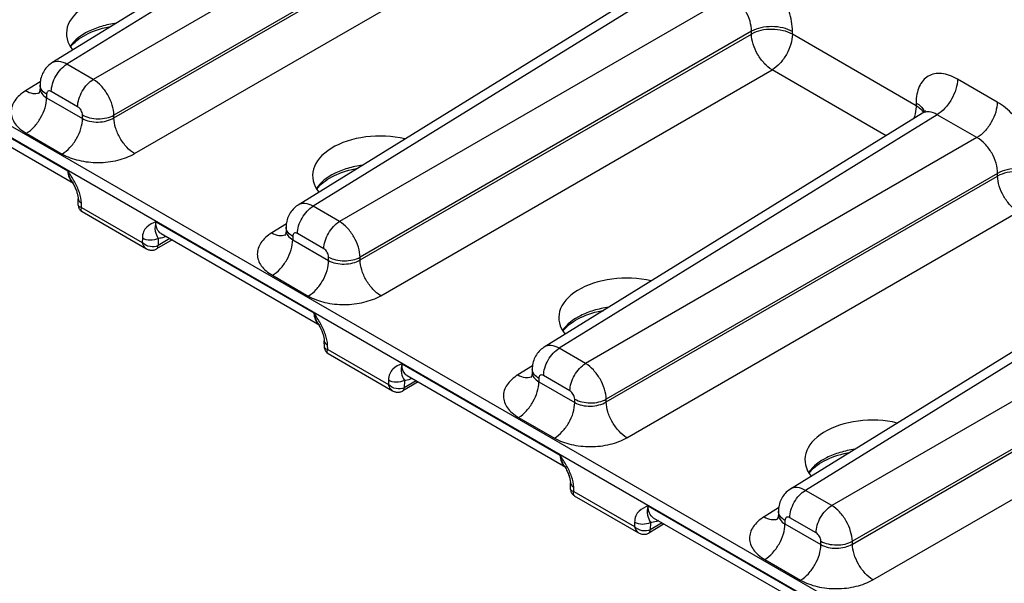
# Model space of a CAD drawing. Header units: inches. Extents: x 0 to 34, y 0 to 22.
# Tile 62 of 97: x 27.6 to 28.9, y 16.4 to 17.1. Entities that reach past the tile are written whole.
import ezdxf

# ---------------------------------------------------------------- set-up
doc = ezdxf.new("R2010")
doc.units = ezdxf.units.IN
doc.header["$LTSCALE"] = 1.87
doc.header["$MEASUREMENT"] = 0
doc.layers.get('0').update_dxf_attribs({"linetype": 'CONTINUOUS'})

msp = doc.modelspace()

# ---------------------------------------------------------------- linework, layer by layer
at = {"color": 7, "linetype": 'CONTINUOUS'}
for p, q in [((26.444, 17.6522), (31.0297, 15.0045)), ((26.4506, 17.6638), (31.0363, 15.0161)), ((28.1726, 17.3894), (27.6674, 17.077)), ((28.1923, 17.3876), (27.6874, 17.0754)), ((28.2454, 17.3569), (27.7226, 17.055)), ((28.273, 17.3091), (27.7502, 17.0073)), ((27.7502, 17.0036), (28.273, 17.3055)), ((27.7777, 16.9558), (28.3006, 17.2577)), ((28.5014, 17.1996), (27.9962, 16.8871)), ((28.5211, 17.1977), (28.0162, 16.8855)), ((28.5742, 17.1671), (28.0514, 16.8652)), ((28.6018, 17.1193), (28.079, 16.8174)), ((28.079, 16.8137), (28.6018, 17.1156)), ((28.6018, 17.1156), (28.6018, 17.1193)), ((28.6565, 17.1153), (28.6565, 17.119)), ((28.8218, 17.0199), (28.6565, 17.1153)), ((27.7226, 17.055), (27.6874, 17.0754)), ((28.1065, 16.766), (28.6294, 17.0679)), ((28.7818, 16.9798), (28.6294, 17.0679)), ((27.4774, 17.0547), (27.6886, 16.9327)), ((27.6517, 17.0518), (27.6322, 17.0398)), ((27.6514, 17.0474), (27.6514, 17.043)), ((28.9301, 17.0247), (28.877, 17.0554)), ((27.4843, 17.0389), (27.6963, 16.9165)), ((27.6602, 17.0352), (27.6602, 17.0305)), ((27.7017, 17.0185), (27.6665, 17.0388)), ((27.6602, 17.0305), (27.7081, 17.0028)), ((28.8218, 17.0235), (28.8218, 17.0199)), ((27.7081, 17.0028), (27.7081, 17.0075)), ((27.7502, 17.0036), (27.7502, 17.0073)), ((28.8302, 17.0097), (28.325, 16.6973)), ((28.8499, 17.0079), (28.345, 16.6957)), ((28.8302, 17.0126), (28.8315, 17.0106)), ((28.903, 16.9772), (28.8499, 17.0079)), ((27.6331, 16.983), (27.681, 16.9553)), ((28.903, 16.9772), (28.3802, 16.6753)), ((28.9306, 16.9294), (28.4078, 16.6276)), ((28.9306, 16.9258), (28.9306, 16.9294)), ((27.6937, 16.9192), (27.6941, 16.9185)), ((28.4078, 16.6239), (28.9306, 16.9258)), ((27.7025, 16.8869), (27.7024, 16.8956)), ((27.7069, 16.8839), (27.7068, 16.8897)), ((27.7069, 16.8839), (27.788, 16.837)), ((27.7075, 16.8784), (27.7935, 16.8288)), ((28.0514, 16.8652), (28.0162, 16.8855)), ((28.4353, 16.5761), (28.9582, 16.878)), ((27.8062, 16.8648), (28.0174, 16.7429)), ((27.9805, 16.862), (27.961, 16.85)), ((27.9802, 16.8576), (27.9802, 16.8532)), ((27.7881, 16.8428), (27.788, 16.837)), ((27.8278, 16.8406), (27.8071, 16.8285)), ((27.8093, 16.8426), (27.8091, 16.8329)), ((27.825, 16.8422), (27.8091, 16.8329)), ((27.8131, 16.849), (28.0251, 16.7266)), ((27.989, 16.8453), (27.989, 16.8407)), ((27.989, 16.8407), (28.0369, 16.813)), ((28.0306, 16.8287), (27.9953, 16.849)), ((28.0369, 16.813), (28.0369, 16.8176)), ((28.079, 16.8137), (28.079, 16.8174)), ((29.159, 16.8199), (28.6538, 16.5074)), ((29.1787, 16.818), (28.6738, 16.5058)), ((27.9619, 16.7932), (28.0098, 16.7655)), ((29.2318, 16.7874), (28.709, 16.4855)), ((29.2594, 16.7396), (28.7366, 16.4377)), ((28.7366, 16.434), (29.2594, 16.7359)), ((28.0225, 16.7294), (28.0229, 16.7287)), ((28.0313, 16.6971), (28.0312, 16.7057)), ((28.0357, 16.694), (28.0356, 16.6998)), ((28.0357, 16.694), (28.1168, 16.6472)), ((28.3802, 16.6753), (28.345, 16.6957)), ((28.0363, 16.6886), (28.1223, 16.6389)), ((28.7641, 16.3863), (29.287, 16.6882)), ((28.135, 16.675), (28.3462, 16.553)), ((28.3093, 16.6722), (28.2898, 16.6601)), ((28.309, 16.6677), (28.309, 16.6633)), ((28.1169, 16.6529), (28.1168, 16.6472)), ((28.1381, 16.6527), (28.1379, 16.643)), ((28.1538, 16.6523), (28.1379, 16.643)), ((28.1419, 16.6592), (28.3539, 16.5368)), ((28.3178, 16.6555), (28.3178, 16.6508)), ((28.3594, 16.6388), (28.3242, 16.6591)), ((28.1566, 16.6507), (28.1359, 16.6386)), ((28.3178, 16.6508), (28.3657, 16.6231)), ((28.3657, 16.6231), (28.3657, 16.6278)), ((28.4078, 16.6239), (28.4078, 16.6276)), ((28.2907, 16.6033), (28.3386, 16.5757)), ((28.3513, 16.5395), (28.3517, 16.5389)), ((28.3601, 16.5072), (28.36, 16.5159)), ((28.3645, 16.5042), (28.3644, 16.51)), ((28.3645, 16.5042), (28.4456, 16.4574)), ((28.3651, 16.4987), (28.4511, 16.4491)), ((28.709, 16.4855), (28.6738, 16.5058)), ((28.4638, 16.4851), (28.675, 16.3632)), ((28.6381, 16.4823), (28.6187, 16.4703)), ((28.4707, 16.4693), (28.6827, 16.347)), ((28.6378, 16.4779), (28.6378, 16.4735)), ((28.6882, 16.449), (28.653, 16.4693)), ((28.4457, 16.4631), (28.4456, 16.4574)), ((28.4854, 16.4609), (28.4647, 16.4488)), ((28.4669, 16.4629), (28.4667, 16.4532)), ((28.4826, 16.4625), (28.4667, 16.4532)), ((28.6466, 16.4656), (28.6466, 16.461)), ((28.6466, 16.461), (28.6945, 16.4333)), ((28.6945, 16.4333), (28.6945, 16.4379)), ((28.7366, 16.434), (28.7366, 16.4377)), ((28.6195, 16.4135), (28.6674, 16.3858))]:
    msp.add_line(p, q, dxfattribs=at)
for points in [[(27.6923, 17.0983), (27.6923, 17.0983), (27.6941, 17.1006), (27.6961, 17.1028), (27.6984, 17.105), (27.7008, 17.107), (27.7034, 17.1091), (27.7062, 17.111), (27.7093, 17.1129), (27.7124, 17.1147), (27.7158, 17.1164), (27.7193, 17.118), (27.723, 17.1195), (27.7269, 17.1209), (27.7309, 17.1223), (27.735, 17.1235), (27.7393, 17.1245), (27.7436, 17.1255), (27.7468, 17.1261)], [(27.6674, 17.077), (27.6665, 17.0764), (27.6649, 17.0753), (27.6634, 17.0741), (27.6619, 17.0728), (27.6606, 17.0714), (27.6593, 17.0699), (27.658, 17.0683), (27.6569, 17.0667), (27.6559, 17.0649), (27.6549, 17.0631), (27.6541, 17.0613), (27.6534, 17.0594), (27.6528, 17.0574), (27.6522, 17.0554), (27.6519, 17.0533), (27.6516, 17.0512), (27.6514, 17.0491), (27.6514, 17.0474)], [(27.6514, 17.043), (27.6514, 17.0423), (27.6513, 17.0413), (27.6512, 17.0405), (27.651, 17.0397), (27.6508, 17.0389), (27.6506, 17.0382), (27.6503, 17.0376), (27.6501, 17.0371), (27.6499, 17.0367), (27.6497, 17.0364), (27.6496, 17.0363)], [(28.8339, 17.0133), (28.8339, 17.0134), (28.834, 17.0135), (28.834, 17.0134), (28.8339, 17.0132), (28.8337, 17.0129), (28.8333, 17.0125), (28.8329, 17.012), (28.8324, 17.0114), (28.8317, 17.0108), (28.8309, 17.0102), (28.8302, 17.0097)], [(28.0211, 16.9084), (28.0211, 16.9085), (28.0229, 16.9107), (28.0249, 16.913), (28.0272, 16.9151), (28.0296, 16.9172), (28.0322, 16.9192), (28.0351, 16.9211), (28.0381, 16.923), (28.0412, 16.9248), (28.0446, 16.9265), (28.0481, 16.9281), (28.0519, 16.9297), (28.0557, 16.9311), (28.0597, 16.9324), (28.0638, 16.9336), (28.0681, 16.9347), (28.0724, 16.9357), (28.0756, 16.9363)], [(27.6941, 16.9185), (27.6949, 16.917), (27.6957, 16.9156)], [(27.6957, 16.9156), (27.6965, 16.9141), (27.6972, 16.9127), (27.6979, 16.9113), (27.6985, 16.91), (27.699, 16.9087), (27.6996, 16.9074), (27.7, 16.9062), (27.7005, 16.905), (27.7008, 16.9038), (27.7012, 16.9027), (27.7015, 16.9017), (27.7017, 16.9006), (27.7019, 16.8997), (27.7021, 16.8987), (27.7022, 16.8978), (27.7023, 16.897), (27.7024, 16.8963), (27.7024, 16.8956)], [(27.7025, 16.8869), (27.7026, 16.8861), (27.7027, 16.8852), (27.7029, 16.8844), (27.7031, 16.8837), (27.7034, 16.8829), (27.7038, 16.8822), (27.7042, 16.8815), (27.7047, 16.8808), (27.7053, 16.8802)], [(27.7053, 16.8802), (27.7059, 16.8796), (27.7065, 16.8791), (27.7072, 16.8786), (27.7075, 16.8784)], [(27.9962, 16.8871), (27.9953, 16.8865), (27.9937, 16.8854), (27.9922, 16.8842), (27.9907, 16.8829), (27.9894, 16.8815), (27.9881, 16.88), (27.9868, 16.8785), (27.9857, 16.8768), (27.9847, 16.8751), (27.9837, 16.8733), (27.9829, 16.8714), (27.9822, 16.8695), (27.9816, 16.8675), (27.9811, 16.8655), (27.9807, 16.8635), (27.9804, 16.8614), (27.9802, 16.8593), (27.9802, 16.8576)], [(27.9802, 16.8532), (27.9802, 16.8524), (27.9801, 16.8515), (27.98, 16.8506), (27.9798, 16.8498), (27.9796, 16.849), (27.9794, 16.8484), (27.9791, 16.8478), (27.9789, 16.8473), (27.9787, 16.8469), (27.9785, 16.8466), (27.9784, 16.8465)], [(27.7935, 16.8288), (27.7944, 16.8283), (27.7955, 16.8278), (27.7965, 16.8274), (27.7976, 16.8271), (27.7986, 16.8269), (27.7997, 16.8268), (27.8008, 16.8267), (27.8018, 16.8268), (27.8028, 16.8269), (27.8038, 16.8271), (27.8048, 16.8274), (27.8057, 16.8278), (27.8066, 16.8282), (27.8071, 16.8285)], [(28.3499, 16.7186), (28.3499, 16.7186), (28.3517, 16.7209), (28.3538, 16.7231), (28.356, 16.7253), (28.3584, 16.7273), (28.361, 16.7294), (28.3639, 16.7313), (28.3669, 16.7332), (28.37, 16.735), (28.3734, 16.7367), (28.377, 16.7383), (28.3807, 16.7398), (28.3845, 16.7413), (28.3885, 16.7426), (28.3926, 16.7438), (28.3969, 16.7449), (28.4012, 16.7458), (28.4044, 16.7464)], [(28.0229, 16.7287), (28.0237, 16.7272), (28.0245, 16.7257)], [(28.0245, 16.7257), (28.0253, 16.7243), (28.026, 16.7228), (28.0267, 16.7215), (28.0273, 16.7201), (28.0279, 16.7188), (28.0284, 16.7175), (28.0288, 16.7163), (28.0293, 16.7151), (28.0296, 16.714), (28.03, 16.7129), (28.0303, 16.7118), (28.0305, 16.7108), (28.0307, 16.7098), (28.0309, 16.7089), (28.031, 16.708), (28.0311, 16.7072), (28.0312, 16.7064), (28.0312, 16.7057)], [(28.0313, 16.6971), (28.0314, 16.6962), (28.0315, 16.6954), (28.0317, 16.6946), (28.0319, 16.6938), (28.0322, 16.6931), (28.0326, 16.6923), (28.0331, 16.6916), (28.0335, 16.691), (28.0341, 16.6904)], [(28.325, 16.6973), (28.3241, 16.6967), (28.3225, 16.6956), (28.321, 16.6944), (28.3195, 16.6931), (28.3182, 16.6917), (28.3169, 16.6902), (28.3156, 16.6886), (28.3145, 16.687), (28.3135, 16.6852), (28.3125, 16.6834), (28.3117, 16.6816), (28.311, 16.6797), (28.3104, 16.6777), (28.3099, 16.6757), (28.3095, 16.6736), (28.3092, 16.6715), (28.309, 16.6694), (28.309, 16.6677)], [(28.0341, 16.6904), (28.0347, 16.6898), (28.0353, 16.6893), (28.036, 16.6888), (28.0363, 16.6886)], [(28.309, 16.6633), (28.309, 16.6626), (28.3089, 16.6616), (28.3088, 16.6608), (28.3086, 16.66), (28.3084, 16.6592), (28.3082, 16.6585), (28.3079, 16.6579), (28.3077, 16.6574), (28.3075, 16.657), (28.3073, 16.6567), (28.3072, 16.6566)], [(28.1223, 16.6389), (28.1232, 16.6384), (28.1243, 16.638), (28.1253, 16.6376), (28.1264, 16.6373), (28.1274, 16.6371), (28.1285, 16.6369), (28.1296, 16.6369), (28.1306, 16.6369), (28.1316, 16.6371), (28.1326, 16.6373), (28.1336, 16.6376), (28.1346, 16.6379), (28.1355, 16.6383), (28.1359, 16.6386)], [(28.6787, 16.5287), (28.6787, 16.5288), (28.6805, 16.5311), (28.6826, 16.5333), (28.6848, 16.5354), (28.6872, 16.5375), (28.6898, 16.5395), (28.6927, 16.5415), (28.6957, 16.5433), (28.6989, 16.5451), (28.7022, 16.5468), (28.7058, 16.5485), (28.7095, 16.55), (28.7133, 16.5514), (28.7173, 16.5527), (28.7214, 16.5539), (28.7257, 16.555), (28.73, 16.556), (28.7332, 16.5566)], [(28.3517, 16.5389), (28.3525, 16.5373), (28.3533, 16.5359)], [(28.3533, 16.5359), (28.3541, 16.5344), (28.3548, 16.533), (28.3555, 16.5316), (28.3561, 16.5303), (28.3567, 16.529), (28.3572, 16.5277), (28.3576, 16.5265), (28.3581, 16.5253), (28.3584, 16.5241), (28.3588, 16.523), (28.3591, 16.522), (28.3593, 16.5209), (28.3595, 16.52), (28.3597, 16.519), (28.3598, 16.5181), (28.3599, 16.5173), (28.36, 16.5166), (28.36, 16.5159)], [(28.6538, 16.5075), (28.6529, 16.5068), (28.6513, 16.5057), (28.6498, 16.5045), (28.6483, 16.5032), (28.647, 16.5018), (28.6457, 16.5003), (28.6445, 16.4988), (28.6433, 16.4971), (28.6423, 16.4954), (28.6413, 16.4936), (28.6405, 16.4917), (28.6398, 16.4898), (28.6392, 16.4878), (28.6387, 16.4858), (28.6383, 16.4838), (28.638, 16.4817), (28.6378, 16.4796), (28.6378, 16.4779)], [(28.3601, 16.5072), (28.3602, 16.5064), (28.3603, 16.5055), (28.3605, 16.5048), (28.3607, 16.504), (28.3611, 16.5032), (28.3614, 16.5025), (28.3619, 16.5018), (28.3623, 16.5011), (28.3629, 16.5005)], [(28.3629, 16.5005), (28.3635, 16.4999), (28.3641, 16.4994), (28.3648, 16.499), (28.3651, 16.4987)], [(28.6378, 16.4735), (28.6378, 16.4727), (28.6377, 16.4718), (28.6376, 16.4709), (28.6374, 16.4701), (28.6372, 16.4694), (28.637, 16.4687), (28.6368, 16.4681), (28.6365, 16.4676), (28.6363, 16.4672), (28.6361, 16.4669), (28.636, 16.4668)], [(28.4511, 16.4491), (28.452, 16.4486), (28.4531, 16.4481), (28.4541, 16.4477), (28.4552, 16.4474), (28.4562, 16.4472), (28.4573, 16.4471), (28.4584, 16.4471), (28.4594, 16.4471), (28.4604, 16.4472), (28.4615, 16.4474), (28.4624, 16.4477), (28.4634, 16.4481), (28.4643, 16.4485), (28.4647, 16.4488)]]:
    msp.add_lwpolyline(points, dxfattribs=at)
for centre, radius, start, end in [((28.8183, 17.0071), 0.015, 17.5578, 25.4744), ((27.7024, 16.9271), 0.0122, 235.5093, 239.9256), ((28.0312, 16.7372), 0.0122, 235.5093, 239.9256), ((28.36, 16.5474), 0.0122, 235.5093, 239.9256)]:
    msp.add_arc(centre, radius, start, end, dxfattribs=at)
for centre in [(27.7753, 17.1171), (28.1041, 16.9273), (28.433, 16.7374), (28.7618, 16.5476)]:
    msp.add_ellipse(centre, major_axis=(0.0886, 0.0014), ratio=0.587374, start_param=1.15709, end_param=3.57213, dxfattribs=at)
for points, knots in [([(28.6565, 17.119), (28.6565, 17.1281), (28.6531, 17.1471), (28.6413, 17.1739), (28.624, 17.1975), (28.6091, 17.21), (28.6013, 17.2145)], [0, 0, 0, 0, 0.237209, 0.499993, 0.76278, 1, 1, 1, 1]), ([(28.6018, 17.1193), (28.6019, 17.1238), (28.6003, 17.1334), (28.5944, 17.1469), (28.5857, 17.1587), (28.5782, 17.1648), (28.5742, 17.1671)], [0, 0, 0, 0, 0.237701, 0.499993, 0.762288, 1, 1, 1, 1]), ([(27.7534, 17.1302), (27.7466, 17.1292), (27.7337, 17.1265), (27.7118, 17.1181), (27.6975, 17.1077), (27.6918, 17.099)], [0, 0, 0, 0, 0.289648, 0.557206, 1, 1, 1, 1]), ([(28.6565, 17.119), (28.6526, 17.1213), (28.6436, 17.1245), (28.6292, 17.1261), (28.6148, 17.1247), (28.6057, 17.1215), (28.6018, 17.1193)], [0, 0, 0, 0, 0.236704, 0.498908, 0.761705, 1, 1, 1, 1]), ([(28.6565, 17.1153), (28.6526, 17.1176), (28.6436, 17.1208), (28.6292, 17.1225), (28.6148, 17.121), (28.6057, 17.1178), (28.6018, 17.1156)], [0, 0, 0, 0, 0.236704, 0.498908, 0.761705, 1, 1, 1, 1]), ([(28.6294, 17.0679), (28.6255, 17.0702), (28.6182, 17.0765), (28.6096, 17.0883), (28.6037, 17.1016), (28.6019, 17.1111), (28.6018, 17.1156)], [0, 0, 0, 0, 0.236723, 0.500006, 0.763286, 1, 1, 1, 1]), ([(28.6565, 17.1153), (28.6565, 17.1109), (28.6548, 17.1014), (28.649, 17.0882), (28.6405, 17.0764), (28.6332, 17.0702), (28.6294, 17.0679)], [0, 0, 0, 0, 0.236697, 0.498901, 0.761702, 1, 1, 1, 1]), ([(27.6665, 17.0388), (27.6665, 17.0423), (27.6678, 17.0495), (27.6723, 17.0597), (27.6788, 17.0688), (27.6844, 17.0736), (27.6874, 17.0754)], [0, 0, 0, 0, 0.236705, 0.498902, 0.761696, 1, 1, 1, 1]), ([(27.6874, 17.0754), (27.6841, 17.0772), (27.6774, 17.0799), (27.67, 17.0786), (27.6674, 17.077)], [0, 0, 0, 0, 0.552006, 1, 1, 1, 1]), ([(28.877, 17.0554), (28.8736, 17.0573), (28.8667, 17.0606), (28.8563, 17.0631), (28.8465, 17.0629), (28.8377, 17.0597), (28.8306, 17.0537), (28.8255, 17.0453), (28.8224, 17.035), (28.8218, 17.0275), (28.8218, 17.0235)], [0, 0, 0, 0, 0.144904, 0.27453, 0.391126, 0.500011, 0.608893, 0.725483, 0.855102, 1, 1, 1, 1]), ([(27.7017, 17.0185), (27.7017, 17.0219), (27.703, 17.0292), (27.7075, 17.0394), (27.714, 17.0484), (27.7196, 17.0533), (27.7226, 17.055)], [0, 0, 0, 0, 0.236705, 0.498902, 0.761696, 1, 1, 1, 1]), ([(27.7502, 17.0073), (27.7501, 17.0118), (27.7483, 17.0213), (27.7424, 17.0346), (27.7338, 17.0464), (27.7265, 17.0527), (27.7226, 17.055)], [0, 0, 0, 0, 0.236828, 0.499994, 0.763163, 1, 1, 1, 1]), ([(28.877, 17.0554), (28.877, 17.0509), (28.8753, 17.0415), (28.8695, 17.0282), (28.861, 17.0165), (28.8537, 17.0102), (28.8499, 17.0079)], [0, 0, 0, 0, 0.236699, 0.498902, 0.761702, 1, 1, 1, 1]), ([(27.6322, 17.0398), (27.6293, 17.038), (27.624, 17.0341), (27.6176, 17.027), (27.6137, 17.0193), (27.6124, 17.0111), (27.6139, 17.003), (27.6181, 16.9954), (27.6246, 16.9885), (27.6301, 16.9848), (27.6331, 16.983)], [0, 0, 0, 0, 0.143928, 0.273273, 0.390286, 0.500049, 0.609801, 0.726789, 0.856102, 1, 1, 1, 1]), ([(27.6322, 17.0398), (27.6352, 17.0382), (27.641, 17.0358), (27.6475, 17.0361), (27.6501, 17.0372)], [0, 0, 0, 0, 0.547836, 1, 1, 1, 1]), ([(27.6514, 17.043), (27.6514, 17.0406), (27.6534, 17.0353), (27.6577, 17.0319), (27.6602, 17.0305)], [0, 0, 0, 0, 0.454834, 1, 1, 1, 1]), ([(27.6602, 17.0352), (27.6592, 17.0357), (27.6558, 17.038), (27.6529, 17.0413), (27.652, 17.0441)], [0, 0, 0, 0, 0.284024, 1, 1, 1, 1]), ([(27.6665, 17.0388), (27.6658, 17.0393), (27.6643, 17.0399), (27.6619, 17.0395), (27.6604, 17.0376), (27.6602, 17.036), (27.6602, 17.0352)], [0, 0, 0, 0, 0.275384, 0.500012, 0.724632, 1, 1, 1, 1]), ([(27.6331, 16.983), (27.6369, 16.9853), (27.6442, 16.9916), (27.6527, 17.0033), (27.6585, 17.0166), (27.6602, 17.026), (27.6602, 17.0305)], [0, 0, 0, 0, 0.238298, 0.501098, 0.763301, 1, 1, 1, 1]), ([(28.8218, 17.0235), (28.823, 17.0229), (28.827, 17.0203), (28.8304, 17.0167), (28.8319, 17.0136)], [0, 0, 0, 0, 0.279414, 1, 1, 1, 1]), ([(28.9301, 17.0247), (28.9301, 17.0202), (28.9285, 17.0108), (28.9227, 16.9975), (28.9142, 16.9858), (28.9069, 16.9795), (28.903, 16.9772)], [0, 0, 0, 0, 0.236699, 0.498902, 0.761702, 1, 1, 1, 1]), ([(28.9853, 16.9292), (28.9853, 16.9382), (28.9819, 16.9573), (28.9701, 16.9841), (28.9528, 17.0077), (28.9379, 17.0202), (28.9301, 17.0247)], [0, 0, 0, 0, 0.237209, 0.499993, 0.76278, 1, 1, 1, 1]), ([(27.7081, 17.0075), (27.7081, 17.0097), (27.7066, 17.014), (27.7036, 17.0174), (27.7017, 17.0185)], [0, 0, 0, 0, 0.499993, 1, 1, 1, 1]), ([(27.7081, 17.0075), (27.7111, 17.0058), (27.718, 17.0032), (27.7291, 17.002), (27.7402, 17.0031), (27.7471, 17.0056), (27.7502, 17.0073)], [0, 0, 0, 0, 0.236711, 0.498908, 0.761699, 1, 1, 1, 1]), ([(28.8218, 17.0199), (28.8218, 17.0185), (28.8215, 17.0125), (28.82, 17.0067), (28.8184, 17.0024)], [0, 0, 0, 0, 0.23279, 1, 1, 1, 1]), ([(28.8218, 17.0199), (28.8227, 17.0194), (28.8258, 17.0174), (28.8286, 17.0148), (28.8302, 17.0126)], [0, 0, 0, 0, 0.271231, 1, 1, 1, 1]), ([(28.8499, 17.0079), (28.8467, 17.0098), (28.8415, 17.012), (28.8345, 17.0117), (28.8315, 17.0105), (28.8302, 17.0097)], [0, 0, 0, 0, 0.546906, 0.780341, 1, 1, 1, 1]), ([(27.681, 16.9553), (27.6849, 16.9577), (27.6922, 16.9639), (27.7007, 16.9757), (27.7065, 16.9889), (27.7081, 16.9984), (27.7081, 17.0028)], [0, 0, 0, 0, 0.238298, 0.501098, 0.763301, 1, 1, 1, 1]), ([(27.7081, 17.0028), (27.7111, 17.0011), (27.718, 16.9986), (27.7291, 16.9976), (27.7402, 16.9991), (27.7472, 17.0018), (27.7502, 17.0036)], [0, 0, 0, 0, 0.235516, 0.4965, 0.759376, 1, 1, 1, 1]), ([(27.7777, 16.9558), (27.7739, 16.9581), (27.7666, 16.9644), (27.758, 16.9763), (27.752, 16.9896), (27.7502, 16.9991), (27.7502, 17.0036)], [0, 0, 0, 0, 0.236723, 0.500006, 0.763286, 1, 1, 1, 1]), ([(28.9306, 16.9294), (28.9307, 16.934), (28.9291, 16.9436), (28.9232, 16.957), (28.9145, 16.9688), (28.907, 16.975), (28.903, 16.9772)], [0, 0, 0, 0, 0.237701, 0.499993, 0.762288, 1, 1, 1, 1]), ([(27.681, 16.9553), (27.6879, 16.9514), (27.7038, 16.9457), (27.7292, 16.943), (27.7548, 16.9459), (27.7708, 16.9518), (27.7777, 16.9558)], [0, 0, 0, 0, 0.236178, 0.497848, 0.760685, 1, 1, 1, 1]), ([(27.6937, 16.9192), (27.6931, 16.9202), (27.6909, 16.9245), (27.6894, 16.9292), (27.6886, 16.9327)], [0, 0, 0, 0, 0.241787, 1, 1, 1, 1]), ([(27.6886, 16.9327), (27.6887, 16.9297), (27.6895, 16.9241), (27.6927, 16.9192), (27.6946, 16.9176)], [0, 0, 0, 0, 0.545029, 1, 1, 1, 1]), ([(28.0822, 16.9403), (28.0754, 16.9394), (28.0625, 16.9367), (28.0406, 16.9283), (28.0263, 16.9179), (28.0206, 16.9092)], [0, 0, 0, 0, 0.289648, 0.557206, 1, 1, 1, 1]), ([(28.9853, 16.9292), (28.9814, 16.9314), (28.9724, 16.9347), (28.958, 16.9363), (28.9436, 16.9348), (28.9345, 16.9316), (28.9306, 16.9294)], [0, 0, 0, 0, 0.236704, 0.498908, 0.761705, 1, 1, 1, 1]), ([(28.9853, 16.9255), (28.9814, 16.9277), (28.9724, 16.931), (28.958, 16.9326), (28.9436, 16.9311), (28.9345, 16.928), (28.9306, 16.9258)], [0, 0, 0, 0, 0.236704, 0.498908, 0.761705, 1, 1, 1, 1]), ([(27.7068, 16.8897), (27.7067, 16.8945), (27.7043, 16.9046), (27.6999, 16.9138), (27.6973, 16.9184)], [0, 0, 0, 0, 0.477561, 1, 1, 1, 1]), ([(28.9582, 16.878), (28.9543, 16.8803), (28.947, 16.8866), (28.9384, 16.8984), (28.9325, 16.9118), (28.9307, 16.9213), (28.9306, 16.9258)], [0, 0, 0, 0, 0.236723, 0.500006, 0.763286, 1, 1, 1, 1]), ([(27.7024, 16.8956), (27.7024, 16.8945), (27.7035, 16.8919), (27.7056, 16.8904), (27.7068, 16.8897)], [0, 0, 0, 0, 0.447902, 1, 1, 1, 1]), ([(28.0162, 16.8855), (28.0129, 16.8874), (28.0062, 16.89), (27.9988, 16.8888), (27.9962, 16.8871)], [0, 0, 0, 0, 0.552006, 1, 1, 1, 1]), ([(27.7069, 16.8839), (27.7063, 16.884), (27.7052, 16.8843), (27.7034, 16.885), (27.7025, 16.8862), (27.7025, 16.8869)], [0, 0, 0, 0, 0.33332, 0.603887, 1, 1, 1, 1]), ([(27.7075, 16.8784), (27.7069, 16.8788), (27.7062, 16.8802), (27.7064, 16.8821), (27.7067, 16.8833), (27.7069, 16.8839)], [0, 0, 0, 0, 0.400165, 0.66967, 1, 1, 1, 1]), ([(27.9953, 16.849), (27.9953, 16.8524), (27.9966, 16.8597), (28.0011, 16.8699), (28.0076, 16.8789), (28.0132, 16.8837), (28.0162, 16.8855)], [0, 0, 0, 0, 0.236705, 0.498902, 0.761696, 1, 1, 1, 1]), ([(27.8062, 16.8648), (27.8019, 16.863), (27.795, 16.86), (27.7891, 16.8513), (27.7881, 16.8457), (27.7881, 16.8428)], [0, 0, 0, 0, 0.461393, 0.70815, 1, 1, 1, 1]), ([(27.8062, 16.8648), (27.8051, 16.8608), (27.8041, 16.8527), (27.8077, 16.8457), (27.8093, 16.8426)], [0, 0, 0, 0, 0.548069, 1, 1, 1, 1]), ([(27.8131, 16.849), (27.8108, 16.8504), (27.8068, 16.8554), (27.8062, 16.8615), (27.8062, 16.8648)], [0, 0, 0, 0, 0.447204, 1, 1, 1, 1]), ([(28.0306, 16.8287), (28.0306, 16.8321), (28.0318, 16.8393), (28.0363, 16.8495), (28.0428, 16.8586), (28.0484, 16.8634), (28.0514, 16.8652)], [0, 0, 0, 0, 0.236705, 0.498902, 0.761696, 1, 1, 1, 1]), ([(28.079, 16.8174), (28.0789, 16.8219), (28.0771, 16.8314), (28.0712, 16.8448), (28.0626, 16.8566), (28.0553, 16.8629), (28.0514, 16.8652)], [0, 0, 0, 0, 0.236828, 0.499994, 0.763163, 1, 1, 1, 1]), ([(27.961, 16.85), (27.9581, 16.8482), (27.9528, 16.8442), (27.9464, 16.8372), (27.9425, 16.8294), (27.9412, 16.8213), (27.9427, 16.8132), (27.9469, 16.8055), (27.9534, 16.7987), (27.9589, 16.7949), (27.9619, 16.7932)], [0, 0, 0, 0, 0.143928, 0.273273, 0.390286, 0.500049, 0.609801, 0.726789, 0.856102, 1, 1, 1, 1]), ([(27.961, 16.85), (27.964, 16.8483), (27.9698, 16.846), (27.9763, 16.8463), (27.9789, 16.8473)], [0, 0, 0, 0, 0.547836, 1, 1, 1, 1]), ([(27.9802, 16.8532), (27.9802, 16.8508), (27.9822, 16.8455), (27.9865, 16.8421), (27.989, 16.8407)], [0, 0, 0, 0, 0.454834, 1, 1, 1, 1]), ([(27.989, 16.8453), (27.988, 16.8459), (27.9846, 16.8481), (27.9817, 16.8515), (27.9808, 16.8542)], [0, 0, 0, 0, 0.284024, 1, 1, 1, 1]), ([(27.9953, 16.849), (27.9946, 16.8494), (27.9931, 16.85), (27.9907, 16.8497), (27.9892, 16.8478), (27.989, 16.8462), (27.989, 16.8453)], [0, 0, 0, 0, 0.275384, 0.500012, 0.724632, 1, 1, 1, 1]), ([(27.788, 16.837), (27.7882, 16.8361), (27.7892, 16.8329), (27.7914, 16.83), (27.7935, 16.8288)], [0, 0, 0, 0, 0.274957, 1, 1, 1, 1]), ([(27.8091, 16.8329), (27.806, 16.831), (27.7977, 16.8306), (27.7908, 16.8343), (27.788, 16.837)], [0, 0, 0, 0, 0.480832, 1, 1, 1, 1]), ([(27.8093, 16.8426), (27.8061, 16.8407), (27.7986, 16.8393), (27.7912, 16.8409), (27.7881, 16.8428)], [0, 0, 0, 0, 0.498863, 1, 1, 1, 1]), ([(27.8199, 16.8451), (27.819, 16.8447), (27.8156, 16.8434), (27.8119, 16.8426), (27.8093, 16.8426)], [0, 0, 0, 0, 0.270506, 1, 1, 1, 1]), ([(27.9619, 16.7932), (27.9657, 16.7955), (27.973, 16.8017), (27.9815, 16.8135), (27.9873, 16.8268), (27.989, 16.8362), (27.989, 16.8407)], [0, 0, 0, 0, 0.238298, 0.501098, 0.763301, 1, 1, 1, 1]), ([(27.8071, 16.8285), (27.8078, 16.8288), (27.8089, 16.8302), (27.8091, 16.8319), (27.8091, 16.8329)], [0, 0, 0, 0, 0.449072, 1, 1, 1, 1]), ([(28.0369, 16.8176), (28.0369, 16.8198), (28.0354, 16.8241), (28.0324, 16.8276), (28.0306, 16.8287)], [0, 0, 0, 0, 0.499993, 1, 1, 1, 1]), ([(28.0098, 16.7655), (28.0137, 16.7678), (28.021, 16.7741), (28.0295, 16.7858), (28.0353, 16.7991), (28.0369, 16.8085), (28.0369, 16.813)], [0, 0, 0, 0, 0.238298, 0.501098, 0.763301, 1, 1, 1, 1]), ([(28.0369, 16.8176), (28.0399, 16.8159), (28.0468, 16.8134), (28.0579, 16.8122), (28.069, 16.8133), (28.0759, 16.8157), (28.079, 16.8174)], [0, 0, 0, 0, 0.236711, 0.498908, 0.761699, 1, 1, 1, 1]), ([(28.0369, 16.813), (28.0399, 16.8113), (28.0468, 16.8088), (28.0579, 16.8078), (28.069, 16.8092), (28.076, 16.8119), (28.079, 16.8137)], [0, 0, 0, 0, 0.235516, 0.4965, 0.759376, 1, 1, 1, 1]), ([(28.1065, 16.766), (28.1027, 16.7683), (28.0954, 16.7746), (28.0868, 16.7864), (28.0808, 16.7998), (28.079, 16.8092), (28.079, 16.8137)], [0, 0, 0, 0, 0.236723, 0.500006, 0.763286, 1, 1, 1, 1]), ([(28.0098, 16.7655), (28.0167, 16.7616), (28.0326, 16.7558), (28.0581, 16.7532), (28.0836, 16.7561), (28.0996, 16.762), (28.1065, 16.766)], [0, 0, 0, 0, 0.236178, 0.497848, 0.760685, 1, 1, 1, 1]), ([(28.411, 16.7505), (28.4043, 16.7495), (28.3913, 16.7468), (28.3694, 16.7384), (28.3552, 16.728), (28.3494, 16.7193)], [0, 0, 0, 0, 0.289648, 0.557206, 1, 1, 1, 1]), ([(28.0225, 16.7294), (28.0219, 16.7304), (28.0197, 16.7347), (28.0182, 16.7393), (28.0174, 16.7429)], [0, 0, 0, 0, 0.241787, 1, 1, 1, 1]), ([(28.0174, 16.7429), (28.0175, 16.7399), (28.0183, 16.7343), (28.0215, 16.7294), (28.0234, 16.7278)], [0, 0, 0, 0, 0.545029, 1, 1, 1, 1]), ([(28.0356, 16.6998), (28.0355, 16.7047), (28.0331, 16.7148), (28.0287, 16.7239), (28.0261, 16.7286)], [0, 0, 0, 0, 0.477561, 1, 1, 1, 1]), ([(28.0312, 16.7057), (28.0312, 16.7046), (28.0323, 16.7021), (28.0344, 16.7005), (28.0356, 16.6998)], [0, 0, 0, 0, 0.447902, 1, 1, 1, 1]), ([(28.0357, 16.694), (28.0351, 16.6941), (28.034, 16.6944), (28.0322, 16.6952), (28.0313, 16.6963), (28.0313, 16.6971)], [0, 0, 0, 0, 0.33332, 0.603887, 1, 1, 1, 1]), ([(28.0363, 16.6886), (28.0357, 16.689), (28.035, 16.6904), (28.0352, 16.6923), (28.0355, 16.6934), (28.0357, 16.694)], [0, 0, 0, 0, 0.400165, 0.66967, 1, 1, 1, 1]), ([(28.3242, 16.6591), (28.3242, 16.6626), (28.3254, 16.6698), (28.3299, 16.68), (28.3364, 16.6891), (28.342, 16.6939), (28.345, 16.6957)], [0, 0, 0, 0, 0.236705, 0.498902, 0.761696, 1, 1, 1, 1]), ([(28.345, 16.6957), (28.3417, 16.6975), (28.335, 16.7002), (28.3277, 16.6989), (28.325, 16.6973)], [0, 0, 0, 0, 0.552006, 1, 1, 1, 1]), ([(28.135, 16.675), (28.1307, 16.6732), (28.1238, 16.6702), (28.1179, 16.6615), (28.1169, 16.6559), (28.1169, 16.6529)], [0, 0, 0, 0, 0.461393, 0.70815, 1, 1, 1, 1]), ([(28.135, 16.675), (28.1339, 16.6709), (28.1329, 16.6628), (28.1365, 16.6558), (28.1381, 16.6527)], [0, 0, 0, 0, 0.548069, 1, 1, 1, 1]), ([(28.1419, 16.6592), (28.1396, 16.6605), (28.1356, 16.6656), (28.135, 16.6717), (28.135, 16.675)], [0, 0, 0, 0, 0.447204, 1, 1, 1, 1]), ([(28.3594, 16.6388), (28.3594, 16.6422), (28.3606, 16.6495), (28.3651, 16.6597), (28.3716, 16.6687), (28.3772, 16.6736), (28.3802, 16.6753)], [0, 0, 0, 0, 0.236705, 0.498902, 0.761696, 1, 1, 1, 1]), ([(28.4078, 16.6276), (28.4077, 16.6321), (28.4059, 16.6416), (28.4, 16.6549), (28.3914, 16.6667), (28.3841, 16.673), (28.3802, 16.6753)], [0, 0, 0, 0, 0.236828, 0.499994, 0.763163, 1, 1, 1, 1]), ([(28.1381, 16.6527), (28.1349, 16.6509), (28.1274, 16.6495), (28.12, 16.6511), (28.1169, 16.6529)], [0, 0, 0, 0, 0.498863, 1, 1, 1, 1]), ([(28.1487, 16.6553), (28.1478, 16.6549), (28.1444, 16.6535), (28.1407, 16.6527), (28.1381, 16.6527)], [0, 0, 0, 0, 0.270506, 1, 1, 1, 1]), ([(28.2898, 16.6601), (28.2869, 16.6583), (28.2816, 16.6544), (28.2752, 16.6473), (28.2713, 16.6396), (28.27, 16.6314), (28.2715, 16.6233), (28.2757, 16.6157), (28.2822, 16.6088), (28.2877, 16.6051), (28.2907, 16.6033)], [0, 0, 0, 0, 0.143928, 0.273273, 0.390286, 0.500049, 0.609801, 0.726789, 0.856102, 1, 1, 1, 1]), ([(28.2898, 16.6601), (28.2928, 16.6585), (28.2986, 16.6561), (28.3051, 16.6565), (28.3078, 16.6575)], [0, 0, 0, 0, 0.547836, 1, 1, 1, 1]), ([(28.309, 16.6633), (28.309, 16.6609), (28.311, 16.6556), (28.3153, 16.6523), (28.3178, 16.6508)], [0, 0, 0, 0, 0.454834, 1, 1, 1, 1]), ([(28.3178, 16.6555), (28.3168, 16.656), (28.3134, 16.6583), (28.3105, 16.6616), (28.3096, 16.6644)], [0, 0, 0, 0, 0.284024, 1, 1, 1, 1]), ([(28.3242, 16.6591), (28.3234, 16.6596), (28.3219, 16.6602), (28.3195, 16.6598), (28.318, 16.6579), (28.3178, 16.6563), (28.3178, 16.6555)], [0, 0, 0, 0, 0.275384, 0.500012, 0.724632, 1, 1, 1, 1]), ([(28.1168, 16.6472), (28.117, 16.6463), (28.118, 16.6431), (28.1202, 16.6401), (28.1223, 16.6389)], [0, 0, 0, 0, 0.274957, 1, 1, 1, 1]), ([(28.1379, 16.643), (28.1348, 16.6412), (28.1265, 16.6408), (28.1196, 16.6445), (28.1168, 16.6472)], [0, 0, 0, 0, 0.480832, 1, 1, 1, 1]), ([(28.1359, 16.6386), (28.1366, 16.639), (28.1377, 16.6404), (28.1379, 16.6421), (28.1379, 16.643)], [0, 0, 0, 0, 0.449072, 1, 1, 1, 1]), ([(28.2907, 16.6033), (28.2946, 16.6056), (28.3018, 16.6119), (28.3103, 16.6237), (28.3161, 16.6369), (28.3178, 16.6463), (28.3178, 16.6508)], [0, 0, 0, 0, 0.238298, 0.501098, 0.763301, 1, 1, 1, 1]), ([(28.3657, 16.6278), (28.3657, 16.63), (28.3642, 16.6343), (28.3612, 16.6377), (28.3594, 16.6388)], [0, 0, 0, 0, 0.499993, 1, 1, 1, 1]), ([(28.3657, 16.6278), (28.3687, 16.6261), (28.3756, 16.6235), (28.3867, 16.6223), (28.3978, 16.6234), (28.4047, 16.6259), (28.4078, 16.6276)], [0, 0, 0, 0, 0.236711, 0.498908, 0.761699, 1, 1, 1, 1]), ([(28.3386, 16.5757), (28.3425, 16.578), (28.3498, 16.5842), (28.3583, 16.596), (28.3641, 16.6092), (28.3657, 16.6187), (28.3657, 16.6231)], [0, 0, 0, 0, 0.238298, 0.501098, 0.763301, 1, 1, 1, 1]), ([(28.3657, 16.6231), (28.3687, 16.6214), (28.3756, 16.619), (28.3867, 16.6179), (28.3978, 16.6194), (28.4048, 16.6221), (28.4078, 16.6239)], [0, 0, 0, 0, 0.235516, 0.4965, 0.759376, 1, 1, 1, 1]), ([(28.4353, 16.5761), (28.4315, 16.5784), (28.4242, 16.5847), (28.4156, 16.5966), (28.4096, 16.6099), (28.4078, 16.6194), (28.4078, 16.6239)], [0, 0, 0, 0, 0.236723, 0.500006, 0.763286, 1, 1, 1, 1]), ([(28.3386, 16.5757), (28.3455, 16.5717), (28.3614, 16.566), (28.3869, 16.5633), (28.4124, 16.5662), (28.4284, 16.5721), (28.4353, 16.5761)], [0, 0, 0, 0, 0.236178, 0.497848, 0.760685, 1, 1, 1, 1]), ([(28.7398, 16.5606), (28.7331, 16.5597), (28.7202, 16.557), (28.6982, 16.5486), (28.684, 16.5382), (28.6782, 16.5295)], [0, 0, 0, 0, 0.289648, 0.557206, 1, 1, 1, 1]), ([(28.3513, 16.5395), (28.3507, 16.5405), (28.3485, 16.5448), (28.347, 16.5495), (28.3462, 16.553)], [0, 0, 0, 0, 0.241787, 1, 1, 1, 1]), ([(28.3462, 16.553), (28.3463, 16.55), (28.3471, 16.5444), (28.3503, 16.5395), (28.3522, 16.5379)], [0, 0, 0, 0, 0.545029, 1, 1, 1, 1]), ([(28.3644, 16.51), (28.3643, 16.5148), (28.3619, 16.5249), (28.3575, 16.5341), (28.3549, 16.5387)], [0, 0, 0, 0, 0.477561, 1, 1, 1, 1]), ([(28.36, 16.5159), (28.36, 16.5148), (28.3611, 16.5122), (28.3632, 16.5107), (28.3644, 16.51)], [0, 0, 0, 0, 0.447902, 1, 1, 1, 1]), ([(28.6738, 16.5058), (28.6705, 16.5077), (28.6638, 16.5104), (28.6565, 16.5091), (28.6538, 16.5075)], [0, 0, 0, 0, 0.552006, 1, 1, 1, 1]), ([(28.3645, 16.5042), (28.3639, 16.5043), (28.3628, 16.5046), (28.361, 16.5053), (28.3602, 16.5065), (28.3601, 16.5072)], [0, 0, 0, 0, 0.33332, 0.603887, 1, 1, 1, 1]), ([(28.3651, 16.4987), (28.3645, 16.4991), (28.3638, 16.5005), (28.364, 16.5024), (28.3643, 16.5036), (28.3645, 16.5042)], [0, 0, 0, 0, 0.400165, 0.66967, 1, 1, 1, 1]), ([(28.653, 16.4693), (28.653, 16.4727), (28.6542, 16.48), (28.6587, 16.4902), (28.6652, 16.4992), (28.6708, 16.504), (28.6738, 16.5058)], [0, 0, 0, 0, 0.236705, 0.498902, 0.761696, 1, 1, 1, 1]), ([(28.4638, 16.4851), (28.4595, 16.4833), (28.4526, 16.4803), (28.4467, 16.4716), (28.4457, 16.466), (28.4457, 16.4631)], [0, 0, 0, 0, 0.461393, 0.70815, 1, 1, 1, 1]), ([(28.4638, 16.4851), (28.4627, 16.4811), (28.4617, 16.473), (28.4653, 16.466), (28.4669, 16.4629)], [0, 0, 0, 0, 0.548069, 1, 1, 1, 1]), ([(28.4707, 16.4693), (28.4684, 16.4707), (28.4644, 16.4757), (28.4638, 16.4818), (28.4638, 16.4851)], [0, 0, 0, 0, 0.447204, 1, 1, 1, 1]), ([(28.6882, 16.449), (28.6882, 16.4524), (28.6894, 16.4596), (28.6939, 16.4699), (28.7004, 16.4789), (28.706, 16.4837), (28.709, 16.4855)], [0, 0, 0, 0, 0.236705, 0.498902, 0.761696, 1, 1, 1, 1]), ([(28.7366, 16.4377), (28.7365, 16.4422), (28.7347, 16.4517), (28.7288, 16.4651), (28.7202, 16.4769), (28.7129, 16.4832), (28.709, 16.4855)], [0, 0, 0, 0, 0.236828, 0.499994, 0.763163, 1, 1, 1, 1]), ([(28.6187, 16.4703), (28.6157, 16.4685), (28.6104, 16.4645), (28.6041, 16.4575), (28.6001, 16.4497), (28.5988, 16.4416), (28.6004, 16.4335), (28.6045, 16.4258), (28.611, 16.419), (28.6165, 16.4152), (28.6195, 16.4135)], [0, 0, 0, 0, 0.143928, 0.273273, 0.390286, 0.500049, 0.609801, 0.726789, 0.856102, 1, 1, 1, 1]), ([(28.6187, 16.4703), (28.6216, 16.4686), (28.6275, 16.4663), (28.634, 16.4666), (28.6366, 16.4676)], [0, 0, 0, 0, 0.547836, 1, 1, 1, 1]), ([(28.6378, 16.4735), (28.6378, 16.4711), (28.6398, 16.4658), (28.6441, 16.4624), (28.6466, 16.461)], [0, 0, 0, 0, 0.454834, 1, 1, 1, 1]), ([(28.6466, 16.4656), (28.6456, 16.4662), (28.6422, 16.4684), (28.6393, 16.4718), (28.6384, 16.4745)], [0, 0, 0, 0, 0.284024, 1, 1, 1, 1]), ([(28.653, 16.4693), (28.6522, 16.4697), (28.6507, 16.4703), (28.6483, 16.47), (28.6468, 16.4681), (28.6466, 16.4665), (28.6466, 16.4656)], [0, 0, 0, 0, 0.275384, 0.500012, 0.724632, 1, 1, 1, 1]), ([(28.4456, 16.4574), (28.4458, 16.4565), (28.4468, 16.4532), (28.449, 16.4503), (28.4511, 16.4491)], [0, 0, 0, 0, 0.274957, 1, 1, 1, 1]), ([(28.4667, 16.4532), (28.4636, 16.4513), (28.4553, 16.4509), (28.4484, 16.4546), (28.4456, 16.4574)], [0, 0, 0, 0, 0.480832, 1, 1, 1, 1]), ([(28.4669, 16.4629), (28.4637, 16.461), (28.4563, 16.4596), (28.4488, 16.4612), (28.4457, 16.4631)], [0, 0, 0, 0, 0.498863, 1, 1, 1, 1]), ([(28.4775, 16.4654), (28.4766, 16.465), (28.4732, 16.4637), (28.4695, 16.4629), (28.4669, 16.4629)], [0, 0, 0, 0, 0.270506, 1, 1, 1, 1]), ([(28.6195, 16.4135), (28.6234, 16.4158), (28.6306, 16.422), (28.6391, 16.4338), (28.6449, 16.4471), (28.6466, 16.4565), (28.6466, 16.461)], [0, 0, 0, 0, 0.238298, 0.501098, 0.763301, 1, 1, 1, 1]), ([(28.4647, 16.4488), (28.4654, 16.4491), (28.4665, 16.4505), (28.4667, 16.4522), (28.4667, 16.4532)], [0, 0, 0, 0, 0.449072, 1, 1, 1, 1]), ([(28.6945, 16.4379), (28.6945, 16.4401), (28.693, 16.4444), (28.69, 16.4479), (28.6882, 16.449)], [0, 0, 0, 0, 0.499993, 1, 1, 1, 1]), ([(28.6674, 16.3858), (28.6713, 16.3881), (28.6786, 16.3944), (28.6871, 16.4061), (28.6929, 16.4194), (28.6945, 16.4288), (28.6945, 16.4333)], [0, 0, 0, 0, 0.238298, 0.501098, 0.763301, 1, 1, 1, 1]), ([(28.6945, 16.4379), (28.6975, 16.4362), (28.7044, 16.4337), (28.7155, 16.4325), (28.7266, 16.4336), (28.7336, 16.436), (28.7366, 16.4377)], [0, 0, 0, 0, 0.236711, 0.498908, 0.761699, 1, 1, 1, 1]), ([(28.6945, 16.4333), (28.6975, 16.4316), (28.7044, 16.4291), (28.7155, 16.4281), (28.7266, 16.4295), (28.7336, 16.4322), (28.7366, 16.434)], [0, 0, 0, 0, 0.235516, 0.4965, 0.759376, 1, 1, 1, 1]), ([(28.7641, 16.3863), (28.7603, 16.3886), (28.753, 16.3949), (28.7444, 16.4067), (28.7385, 16.4201), (28.7366, 16.4295), (28.7366, 16.434)], [0, 0, 0, 0, 0.236723, 0.500006, 0.763286, 1, 1, 1, 1]), ([(28.6674, 16.3858), (28.6743, 16.3819), (28.6902, 16.3761), (28.7157, 16.3735), (28.7412, 16.3764), (28.7572, 16.3823), (28.7641, 16.3863)], [0, 0, 0, 0, 0.236178, 0.497848, 0.760685, 1, 1, 1, 1])]:
    msp.add_open_spline(points, degree=3, knots=knots, dxfattribs=at)
for points in [[(27.652, 17.0441), (27.6516, 17.0451), (27.6514, 17.0463), (27.6514, 17.0474)], [(27.6973, 16.9184), (27.6946, 16.9233), (27.6916, 16.928), (27.6886, 16.9327)], [(27.9808, 16.8542), (27.9804, 16.8553), (27.9802, 16.8564), (27.9802, 16.8576)], [(28.0261, 16.7286), (28.0234, 16.7335), (28.0204, 16.7382), (28.0174, 16.7429)], [(28.3096, 16.6644), (28.3092, 16.6654), (28.309, 16.6666), (28.309, 16.6677)], [(28.3549, 16.5387), (28.3522, 16.5436), (28.3492, 16.5483), (28.3462, 16.553)], [(28.6384, 16.4745), (28.638, 16.4756), (28.6378, 16.4767), (28.6378, 16.4779)]]:
    msp.add_open_spline(points, degree=3, dxfattribs=at)

doc.saveas('drawing.dxf')
